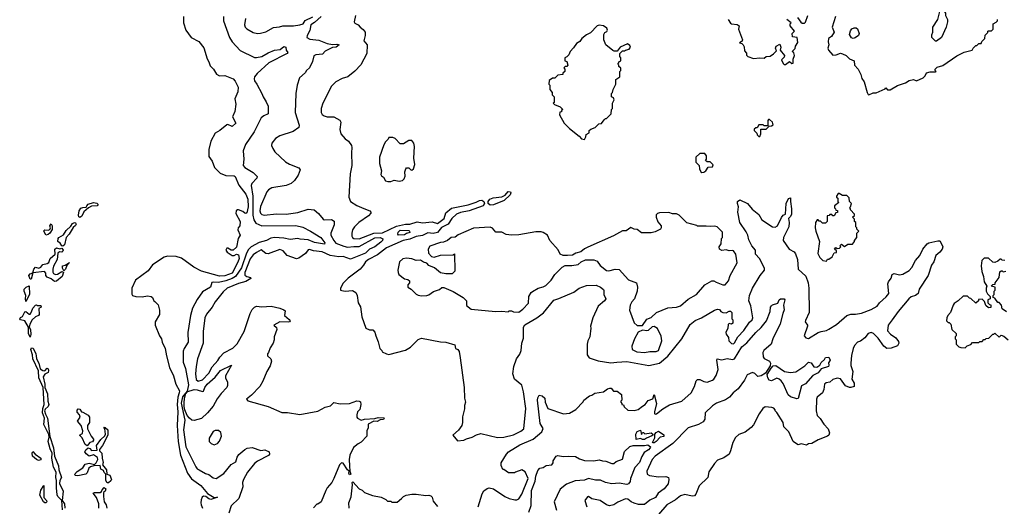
# Model space of a CAD drawing. Extents: x 2239805 to 2396427, y 665731 to 772158.
# Tile 210 of 256: x 2348497 to 2357805, y 694221 to 698824. Entities that reach past the tile are written whole.
import ezdxf

# ---------------------------------------------------------------- set-up
doc = ezdxf.new("R2010")
doc.units = 0

msp = doc.modelspace()

# ---------------------------------------------------------------- linework, layer by layer
at = {"layer": '0CON05XD'}
for points in [[(2357165, 698620), (2357155, 698620), (2357120, 698655), (2357118.3, 698681.7), (2357130, 698705), (2357130, 698755), (2357177.5, 698825), (2357200, 698915), (2357225, 698920), (2357250, 698885), (2357250, 698865), (2357267.5, 698825), (2357267.5, 698805), (2357256.4, 698753.6), (2357210, 698655), (2357165, 698620)], [(2350045.8, 698855.8), (2350044.4, 698795), (2350065.8, 698725), (2350116.4, 698656.4), (2350189.1, 698619.1), (2350238.8, 698558.8), (2350267.8, 698455), (2350285.7, 698425), (2350297.5, 698387.5), (2350328, 698355), (2350358.3, 698308.3), (2350385, 698293.8), (2350435, 698296.7), (2350515, 698266.2), (2350535, 698243.3), (2350560.8, 698185), (2350559.3, 698140.7), (2350530, 698075), (2350540, 698025), (2350530, 697955), (2350508.8, 697905), (2350540, 697845), (2350506.4, 697813.6), (2350465, 697833.3), (2350455, 697830), (2350390, 697775), (2350345, 697752), (2350304.4, 697675), (2350285.6, 697595), (2350285, 697530), (2350316.8, 697486.8), (2350339.4, 697425), (2350393.4, 697373.4), (2350445, 697350.8), (2350525, 697346.9), (2350535, 697341.2), (2350568.8, 697258.8), (2350635, 697172.5), (2350652.4, 697127.6), (2350656.7, 697053.3), (2350645, 696996.7), (2350635, 696990), (2350625, 696993.3), (2350605, 697010), (2350566.4, 697026.4), (2350555, 697026.2), (2350542, 697015), (2350541.2, 696991.2), (2350580, 696915), (2350576.4, 696873.6), (2350563.3, 696855), (2350558.8, 696835), (2350580, 696785), (2350561.2, 696755), (2350547.7, 696672.3), (2350515, 696643.3), (2350495, 696643.3), (2350465, 696663.3), (2350455, 696662.5), (2350446.7, 696645), (2350456.7, 696625), (2350505, 696592.5), (2350525, 696592.5), (2350545, 696607.5), (2350565, 696600), (2350570.8, 696565), (2350558.3, 696531.7), (2350505.6, 696425), (2350435, 696400.5), (2350385, 696397.7), (2350215, 696444.1), (2350143.3, 696483.3), (2350025, 696569.2), (2349975, 696583.3), (2349895, 696588.1), (2349863, 696577), (2349752.5, 696505), (2349712.5, 696447.5), (2349590.7, 696359.3), (2349557.5, 696285), (2349557, 696227), (2349562.5, 696215), (2349595.8, 696205.8), (2349655, 696204.2), (2349705, 696212.5), (2349740, 696205), (2349752.5, 696195), (2349763.6, 696163.6), (2349775, 696160), (2349807, 696127), (2349817.5, 696075), (2349817.5, 696035), (2349777.5, 695965), (2349776.7, 695935), (2349817.5, 695835), (2349837.5, 695805), (2349844, 695775), (2349872, 695715), (2349883.1, 695645), (2349911.4, 695535), (2349950, 695455), (2349971.4, 695375), (2350006.4, 695315), (2350005.3, 695295), (2349990.3, 695255), (2349984.7, 695185), (2349992.7, 695115), (2349986.2, 694985), (2349995.3, 694835), (2350016.2, 694705), (2350084.5, 694535), (2350120.3, 694480.3), (2350207.7, 694417.7), (2350271.5, 694341.5), (2350335, 694305.8), (2350366.4, 694306.4), (2350341.7, 694298.3), (2350305, 694286.7), (2350285, 694292.2), (2350255, 694314.2), (2350234.1, 694315.9), (2350222.9, 694307.1), (2350213.6, 694283.6), (2350208, 694255), (2350211.4, 694235), (2350225, 694202)], [(2350423.3, 698855), (2350423.3, 698815), (2350480, 698655), (2350506.2, 698615), (2350582.1, 698532.1), (2350715, 698467.5), (2350735, 698465.7), (2350785.4, 698474.6), (2350845, 698512), (2350904.3, 698535.7), (2350958.8, 698541.2), (2350995, 698570), (2351012.5, 698565), (2351016.7, 698535), (2351032.5, 698515), (2351026.7, 698505), (2350850.8, 698415), (2350742.5, 698315), (2350717.5, 698285), (2350713.3, 698265), (2350717.5, 698245), (2350740, 698215), (2350787, 698127), (2350797.5, 698095), (2350828, 698048), (2350846.2, 698005), (2350846.7, 697935), (2350804.3, 697915.7), (2350778.8, 697895), (2350712.5, 697765), (2350630.8, 697645), (2350608, 697585), (2350616.2, 697505), (2350610, 697445), (2350625, 697426.7), (2350705, 697377.5), (2350741.7, 697341.7), (2350737.5, 697325), (2350691.9, 697275), (2350685.6, 697255), (2350700.3, 697155), (2350700.9, 696975), (2350710.7, 696930.7), (2350730.4, 696900.4), (2350785.7, 696875.7), (2351107.9, 696877.9), (2351173.1, 696863.1), (2351245.6, 696825), (2351342.9, 696765), (2351381.2, 696715), (2351378.3, 696701.7), (2351285, 696716), (2351225, 696740.9), (2351147.1, 696747.1), (2351125, 696755.8), (2351055, 696745.4), (2350995, 696756.4), (2350905, 696762.6), (2350871.7, 696758.3), (2350828.6, 696735), (2350761.9, 696718.1), (2350685.5, 696675), (2350660.7, 696649.3), (2350642.2, 696615), (2350593.6, 696476.4), (2350536.1, 696393.9), (2350505, 696375.2), (2350445, 696355.2), (2350375, 696339.5), (2350325, 696342), (2350312.5, 696337.5), (2350302, 696295), (2350225, 696250.8), (2350175, 696176.2), (2350131.1, 696095), (2350112.9, 696025), (2350087.5, 695865), (2350090, 695775), (2350050, 695715), (2350042.8, 695687.2), (2350040.9, 695585), (2350063.2, 695525), (2350091.1, 695368.9), (2350080, 695310), (2350035, 695257.5), (2350022.3, 695197.7), (2350057.1, 695035), (2350044.8, 694944.8), (2350068.7, 694785), (2350161.4, 694595), (2350175, 694576.2), (2350192.5, 694565), (2350252.3, 694532.3), (2350285, 694521.2), (2350325, 694492), (2350355, 694483.8), (2350425, 694532.5), (2350495, 694616.2), (2350539.3, 694640.7), (2350553.3, 694685), (2350569.3, 694710.7), (2350625, 694760), (2350648.3, 694771.7), (2350695, 694777.5), (2350775, 694750), (2350815, 694753.8), (2350855.7, 694735.7), (2350858.8, 694715), (2350849.7, 694700.3), (2350745, 694648.8), (2350715, 694626.2), (2350651.2, 694545), (2350611.2, 694475), (2350603.8, 694445), (2350606.7, 694405), (2350567.5, 694295), (2350496.2, 694225), (2350472.5, 694155)], [(2350632.5, 698835), (2350620.8, 698775), (2350628, 698755), (2350645, 698738), (2350705, 698704.2), (2350745, 698694.2), (2350773, 698697), (2350825, 698710.6), (2350895, 698749.4), (2350953.8, 698756.2), (2350985, 698766.2), (2351085, 698766), (2351144.1, 698775.9), (2351175, 698786.7), (2351194.5, 698815.5), (2351267.8, 698852.2)], [(2351346, 698855), (2351285, 698799.2), (2351248.8, 698775), (2351238.9, 698721.1), (2351214, 698675), (2351212.5, 698655), (2351240.7, 698640.7), (2351325, 698629.2), (2351405, 698598.6), (2351455, 698590), (2351495, 698593.3), (2351517.5, 698585), (2351487.5, 698565), (2351455, 698561.2), (2351385, 698527.5), (2351360.9, 698499.1), (2351297.5, 698492.5), (2351276.4, 698483.6), (2351265, 698430), (2351235, 698370), (2351207.5, 698345), (2351195, 698322.5), (2351142.5, 698275), (2351120, 698205), (2351106.2, 698125), (2351101.2, 697945), (2351140, 697825), (2351136.7, 697805), (2351083.6, 697766.4), (2350956.2, 697726.2), (2350915, 697700), (2350880, 697655), (2350877, 697633), (2350888.8, 697605), (2350910, 697575), (2351009.5, 697479.5), (2351046.1, 697456.1), (2351135, 697422.5), (2351147.5, 697405), (2351130, 697355), (2351095.8, 697304.2), (2351064.1, 697275.9), (2351015, 697256.2), (2350880, 697235), (2350850, 697215), (2350833.3, 697195), (2350772.7, 697057.3), (2350766.2, 697015), (2350773.3, 696995), (2350785, 696981.2), (2350806.4, 696976.4), (2350925, 696986.7), (2351015, 696983.8), (2351125, 697001.2), (2351225, 697033.3), (2351280, 697025), (2351322, 696992), (2351365, 696937.5), (2351375, 696932.5), (2351443, 696933), (2351469.3, 696919.3), (2351471.2, 696885), (2351438.8, 696805), (2351438, 696785), (2351465, 696734.4), (2351485, 696710.4), (2351562, 696682), (2351595, 696671.1), (2351655, 696679.5), (2351705, 696678.1), (2351855, 696761.2), (2351903.8, 696763.8), (2351930, 696750), (2351927.8, 696735), (2351911.5, 696718.5), (2351853.2, 696676.8), (2351804.5, 696655), (2351765, 696616), (2351625, 696558.8), (2351555, 696582.9), (2351515, 696581.3), (2351432.5, 696592.5), (2351355, 696628.2), (2351275, 696636.9), (2351235, 696651.2), (2351224.3, 696645.7), (2351198.8, 696611.2), (2351135, 696567.5), (2351115, 696563.3), (2351025, 696592.5), (2350986.4, 696636.4), (2350955, 696650), (2350845, 696610), (2350825, 696613.8), (2350778, 696648), (2350736.6, 696623.4)], [(2351670, 698865), (2351657.5, 698805), (2351665, 698792.5), (2351697.5, 698775), (2351714.1, 698754.1), (2351745, 698731.2), (2351761.4, 698705), (2351762.5, 698675), (2351750.8, 698625), (2351780.5, 698585), (2351778.8, 698505), (2351722.3, 698397.7), (2351664, 698336), (2351597.7, 698282.3), (2351545, 698268.8), (2351485, 698236), (2351444, 698195), (2351361.2, 698035), (2351346.2, 697985), (2351346.4, 697946.4), (2351356.1, 697926.1), (2351375, 697913.8), (2351405, 697906.2), (2351465, 697906.7), (2351523, 697873), (2351533.3, 697855), (2351523.8, 697785), (2351533.3, 697745), (2351575, 697697.5), (2351606.4, 697676.4), (2351632.5, 697635), (2351637.5, 697615), (2351633.3, 697565), (2351637.5, 697445), (2351620, 697365), (2351608.8, 697145), (2351625, 697103.8), (2351685, 697065.8), (2351749.4, 697039.4), (2351807.5, 697015), (2351816.7, 697005), (2351816.2, 696995), (2351795, 696970), (2351703.8, 696905), (2351661.2, 696865), (2351643.8, 696835), (2351636.4, 696806.4), (2351636.2, 696775), (2351642.7, 696762.7), (2351655, 696754.4), (2351705, 696750.6), (2351845, 696805.3), (2351925, 696808.8), (2352059.9, 696870.1), (2352145, 696888.9), (2352185, 696891.2), (2352255, 696912.7), (2352304, 696904), (2352395, 696913.3), (2352445, 696897.1), (2352510, 696945), (2352525, 696998.1), (2352578, 697042), (2352736.8, 697073.2), (2352812.8, 697097.2), (2352845, 697113.5), (2352865, 697117.5), (2352885.3, 697105.3), (2352890, 697085), (2352878.9, 697065), (2352745.8, 697015), (2352665, 696999.5), (2352625.5, 696985), (2352580.9, 696945), (2352548.7, 696891.3), (2352485, 696858.1), (2352445, 696810.3), (2352405, 696800.2), (2352355, 696807.6), (2352305.6, 696784.4), (2352245, 696772.8), (2352185, 696746.6), (2352123, 696737), (2351963.8, 696665), (2351878.7, 696601.3), (2351794, 696555), (2351766.7, 696535), (2351748.3, 696501.7), (2351715.9, 696464.1), (2351600.7, 696379.3), (2351555, 696332.5), (2351530, 696285), (2351530, 696265), (2351541.7, 696261.7), (2351575, 696256.7), (2351641.7, 696261.7), (2351673, 696243), (2351686.4, 696216.4), (2351697.5, 696145), (2351719.3, 696109.3), (2351730, 696015), (2351770, 695905), (2351805, 695890), (2351835, 695890), (2351855, 695870), (2351863, 695833), (2351887, 695777), (2351900, 695715), (2351920, 695695), (2351923.3, 695683.3), (2351963, 695663), (2351985, 695657.5), (2352145, 695698.8), (2352190, 695725), (2352265, 695797.5), (2352295, 695812.5), (2352475, 695777.5), (2352525, 695773.8), (2352609.5, 695749.5), (2352617.5, 695715), (2352637.5, 695705), (2352651.2, 695685), (2352660.8, 695625), (2352698.6, 695345), (2352700.6, 695245), (2352710, 695205), (2352701.4, 695175), (2352701.7, 695141.7)], [(2355195, 698827.5), (2355215, 698792.5), (2355226.4, 698786.4), (2355279.3, 698779.3), (2355297, 698767), (2355293.6, 698733.6), (2355330, 698635), (2355328.3, 698621.7), (2355300, 698605), (2355325, 698600), (2355337, 698587), (2355346.4, 698566.4), (2355348.3, 698528.3), (2355367, 698507), (2355368.3, 698488.3), (2355380, 698475), (2355435, 698457.5), (2355495, 698463.3), (2355535, 698460), (2355553, 698477), (2355591.7, 698478.3), (2355621.7, 698501.7), (2355651.7, 698528.3), (2355642.5, 698555), (2355647.5, 698575), (2355681.7, 698591.7), (2355692.5, 698565), (2355687.5, 698535), (2355727.5, 698485), (2355725, 698470), (2355700, 698445), (2355715, 698410), (2355725, 698400), (2355735, 698400), (2355775, 698430), (2355795, 698410), (2355808.3, 698411.7), (2355808.3, 698451.7), (2355822.5, 698485), (2355815, 698510), (2355800, 698525), (2355828.3, 698551.7), (2355830, 698575), (2355851.7, 698608.3), (2355847.5, 698655), (2355801.7, 698661.7), (2355800, 698695), (2355820, 698715), (2355780, 698765), (2355780, 698785), (2355790, 698795), (2355750, 698825)], [(2355850, 698845), (2355880.7, 698800.7), (2355895, 698790), (2355915, 698790), (2355925, 698800), (2355946.2, 698865)], [(2356210, 698855), (2356177.5, 698755), (2356197.5, 698705), (2356170, 698665), (2356143.3, 698646.7), (2356140, 698615), (2356147.5, 698585), (2356137.5, 698555), (2356142.5, 698535), (2356185, 698490), (2356215, 698492.5), (2356255, 698506.7), (2356275, 698502.5), (2356310, 698485), (2356343, 698453), (2356386.4, 698436.4), (2356387.5, 698395), (2356422.5, 698355), (2356450, 698305), (2356458.3, 698268.3), (2356480, 698235), (2356507.5, 698135), (2356516.7, 698116.7), (2356525, 698114)], [(2356525, 698114), (2356565, 698131.2), (2356595, 698133.8), (2356678.3, 698171.7), (2356685, 698180), (2356701.7, 698161.7), (2356725, 698160), (2356795, 698202.5), (2356871.7, 698228.3), (2356905, 698250), (2356945, 698257.5), (2356975, 698247.5), (2357037, 698273), (2357057, 698293), (2357068.3, 698321.7), (2357105, 698330), (2357155, 698330), (2357160, 698335), (2357150, 698345), (2357150, 698355), (2357170, 698375), (2357225, 698392.5), (2357355, 698483.3), (2357425, 698516.7), (2357500, 698535), (2357510, 698555), (2357535, 698580), (2357545, 698580), (2357565, 698600), (2357585, 698600), (2357591.7, 698618.3), (2357620, 698645), (2357623, 698677), (2357648.3, 698701.7), (2357650, 698715), (2357655, 698720), (2357685, 698720), (2357700, 698735), (2357700, 698785), (2357728.3, 698801.7), (2357740, 698815), (2357740, 698825)], [(2353835, 697692.5), (2353850, 697715), (2353851.7, 697738.3), (2353880, 697755), (2353880, 697775), (2353895, 697790), (2353937, 697803), (2353971.7, 697838.3), (2353998.3, 697841.7), (2354021.7, 697878.3), (2354035, 697890), (2354045, 697890), (2354087, 697933), (2354090, 697975), (2354100, 697985), (2354100, 698035), (2354117.5, 698065), (2354110, 698085), (2354090, 698095), (2354090, 698125), (2354100, 698135), (2354107.5, 698165), (2354132.5, 698215), (2354133, 698257), (2354170, 698285), (2354170, 698335), (2354180, 698345), (2354180, 698365), (2354161.7, 698381.7), (2354160, 698395), (2354150, 698405), (2354160, 698415), (2354160, 698425), (2354180, 698435), (2354180, 698465), (2354170, 698475), (2354170, 698505), (2354195, 698530), (2354215, 698530), (2354223, 698537), (2354260, 698545), (2354270, 698565), (2354265, 698580), (2354243, 698597), (2354172.5, 698565), (2354145, 698527.5), (2354117, 698527), (2354103.9, 698533.9), (2354037, 698587), (2354020, 698635), (2354017.5, 698685), (2354027, 698703), (2354046.4, 698713.6), (2354052.5, 698725), (2354046.7, 698745), (2354015, 698766.2), (2353975, 698772.5), (2353955, 698766.7), (2353891.4, 698698.6), (2353855, 698682.5), (2353812.5, 698645), (2353793, 698617), (2353760.7, 698599.3), (2353733, 698557), (2353700, 698525), (2353688.3, 698491.7), (2353668.3, 698471.7), (2353650, 698465), (2353650, 698435), (2353668.3, 698428.3), (2353680, 698395), (2353668.3, 698381.7), (2353655, 698380), (2353641.7, 698368.3), (2353650, 698355), (2353650, 698335), (2353631.7, 698318.3), (2353630, 698305), (2353585, 698300), (2353555, 698270), (2353535, 698270), (2353501.7, 698248.3), (2353500, 698215), (2353510, 698205), (2353510, 698165), (2353530, 698135), (2353530, 698115), (2353550, 698095), (2353548.3, 698041.7), (2353540, 698035), (2353551.7, 698021.7), (2353605, 698000), (2353630, 697975), (2353620, 697965), (2353618.3, 697951.7), (2353601.7, 697948.3), (2353600, 697925), (2353642.5, 697845), (2353693.6, 697793.6), (2353785, 697722.5), (2353807, 697697), (2353835, 697692.5)], [(2356375, 698646.7), (2356361.7, 698651.7), (2356341.2, 698685), (2356351.2, 698718.8), (2356365, 698736.7), (2356385, 698748.8), (2356405, 698746.7), (2356418, 698738), (2356433.8, 698695), (2356426.7, 698675), (2356395, 698653.8), (2356375, 698646.7)], [(2355495, 697720), (2355502.5, 697745), (2355501.7, 697788.3), (2355555, 697790), (2355582.5, 697817.5), (2355605, 697818.8), (2355619.7, 697830.3), (2355615, 697856.2), (2355585, 697880), (2355575, 697880), (2355570.7, 697869.3), (2355568.3, 697821.7), (2355535, 697820), (2355525, 697830), (2355485, 697830), (2355468.3, 697801.7), (2355455, 697800), (2355441.7, 697788.3), (2355440, 697775), (2355465, 697750), (2355470, 697735), (2355485, 697720), (2355495, 697720)], [(2351977, 697293), (2352005, 697293.3), (2352036.4, 697306.4), (2352085, 697296.7), (2352115.9, 697304.1), (2352130.7, 697319.3), (2352140, 697345), (2352137.5, 697385), (2352147.5, 697415), (2352155, 697422.5), (2352175, 697422.5), (2352193.6, 697403.6), (2352205, 697400), (2352220, 697415), (2352232.5, 697455), (2352222.5, 697515), (2352230, 697625), (2352222.5, 697655), (2352205, 697680), (2352175, 697680), (2352125, 697650), (2352095, 697650), (2352045, 697700), (2352025, 697710), (2351985, 697710), (2351980, 697695), (2351955, 697670), (2351939.3, 697640.7), (2351897.5, 697525), (2351897.5, 697465), (2351916.7, 697395), (2351910.7, 697360.7), (2351917, 697347), (2351937.5, 697335), (2351955, 697300), (2351977, 697293)], [(2354945, 697380), (2354965, 697383.3), (2354983.3, 697395), (2355005, 697430), (2355045, 697433.8), (2355051.7, 697451.7), (2355025, 697480), (2354995, 697480), (2354981.7, 697491.7), (2354990, 697505), (2354990, 697535), (2354975, 697560), (2354925, 697560), (2354890, 697525), (2354890, 697475), (2354920, 697445), (2354922.5, 697415), (2354937.5, 697385), (2354945, 697380)], [(2352945, 697070.8), (2352924.7, 697084.7), (2352925.4, 697105), (2352942.3, 697127.7), (2352972, 697138), (2353055, 697148.5), (2353085.4, 697164.6), (2353115, 697197.8), (2353135.6, 697195.6), (2353140.6, 697185), (2353133.8, 697166.2), (2353076, 697114), (2352975, 697074.5), (2352945, 697070.8)], [(2352701.7, 695141.7), (2352683.9, 695066.1), (2352683.3, 695015), (2352675.9, 694984.1), (2352645, 694940), (2352590, 694895), (2352635, 694840), (2352695, 694847.5), (2352720, 694860), (2352775, 694873.8), (2352815, 694898), (2352855, 694911.2), (2353015, 694870.8), (2353074.2, 694874.2), (2353165, 694896.7), (2353235, 694932.1), (2353263.5, 694955), (2353282.3, 695145), (2353260.4, 695305), (2353245, 695366.7), (2353175, 695422.5), (2353160, 695475), (2353167.5, 695545), (2353193.3, 695615), (2353225, 695660), (2353236.7, 695695), (2353243.8, 695765), (2353258.1, 695811.9), (2353259.5, 695915), (2353270.8, 695939.2), (2353385, 696005.5), (2353448.6, 696051.4), (2353545, 696170), (2353594.4, 696185.6), (2353735, 696248), (2353785, 696285.8), (2353855, 696309.2), (2353945, 696313.8), (2353987.5, 696295), (2354015, 696272.5), (2354020, 696265), (2354020, 696225), (2354037.5, 696185), (2354025, 696163.3), (2353964.2, 696115.8), (2353915.9, 696004.1), (2353892.5, 695925), (2353897.5, 695905), (2353886.7, 695825), (2353867.5, 695785), (2353862.5, 695755), (2353863, 695653), (2353880, 695625), (2353965, 695598), (2354085, 695579.4), (2354142.5, 695585), (2354235, 695591.4), (2354445, 695554.3), (2354546.4, 695573.6), (2354625, 695642), (2354755.8, 695804.2), (2354835, 695940), (2354882.3, 695977.7), (2354942.5, 696005), (2355065, 696076.7), (2355095, 696086.7), (2355113, 696083), (2355125, 696062.5), (2355143.6, 696053.6), (2355175, 696052.5), (2355205, 696067.5), (2355217, 696067), (2355230, 696055), (2355230, 695995), (2355237.5, 695985), (2355237.5, 695955), (2355227, 695943), (2355205, 695950), (2355195, 695940), (2355192.5, 695905), (2355173.9, 695863.9), (2355175, 695850), (2355196.4, 695816.4), (2355200, 695785), (2355225, 695760), (2355245, 695759.2), (2355255, 695766), (2355285.6, 695824.4), (2355342.5, 695885), (2355395, 695962.5), (2355422.5, 695985), (2355427, 696003), (2355408.3, 696118.3), (2355390, 696165), (2355396.7, 696215), (2355423.3, 696285), (2355496, 696404), (2355536.7, 696455), (2355538.8, 696475), (2355490, 696565), (2355454, 696605), (2355453.3, 696645), (2355418.8, 696685), (2355390.3, 696740.3), (2355380.8, 696785), (2355366.1, 696816.1), (2355303.5, 696905), (2355286.7, 697005), (2355293, 697053), (2355282, 697085), (2355283.3, 697105), (2355305, 697118.8), (2355376.6, 697086.6), (2355421.7, 697031.7), (2355485, 696980), (2355511.4, 696931.4), (2355615, 696865.4), (2355637.5, 696862.5), (2355660.6, 696875), (2355697.1, 696952.9), (2355715, 696976), (2355736.7, 696985), (2355742.5, 697085), (2355765, 697132.5), (2355785, 697140), (2355782.5, 697105), (2355794.2, 697035), (2355793.1, 696985), (2355785, 696963.8), (2355766.2, 696943.8), (2355771.9, 696905), (2355766.9, 696865), (2355718, 696765), (2355713.8, 696735), (2355772, 696655), (2355816.8, 696626.8), (2355830.9, 696610.9), (2355849.4, 696555), (2355855.3, 696465.3), (2355927.3, 696397.3), (2355949.2, 696335), (2355956, 696285), (2355958.8, 696055), (2355925, 695980), (2355923.8, 695965), (2355943.3, 695935), (2355943.3, 695925), (2355912.5, 695835), (2355930, 695815), (2355955, 695810), (2356045, 695864), (2356075, 695875.8), (2356125, 695884), (2356146.4, 695896.4), (2356218.3, 695941.7), (2356315, 696025.6), (2356355, 696038), (2356397.7, 696037.7), (2356455, 696046.9), (2356545, 696082.3), (2356604, 696115), (2356624.5, 696145.5), (2356688.9, 696201.1), (2356712.9, 696235), (2356703.1, 696325), (2356710, 696345), (2356735, 696380), (2356746.2, 696413.8), (2356765, 696423.8), (2356815, 696410.6), (2356845, 696415.6), (2356905, 696452.5), (2356931.4, 696478.6), (2356965.7, 696545), (2357007.2, 696592.8), (2357036, 696655), (2357075, 696703.8), (2357091.2, 696715), (2357175, 696733.3), (2357191.7, 696731.7), (2357198.3, 696728.3), (2357223.3, 696675), (2357218.8, 696655), (2357196.2, 696625), (2357157.7, 696592.3), (2357139.2, 696535), (2357117.9, 696502.1), (2357085.8, 696405), (2356998.6, 696275), (2356990, 696235), (2356965.5, 696214.5), (2356925, 696201.4), (2356902, 696185), (2356800, 696065), (2356746.3, 695983.7), (2356705.6, 695935), (2356701.5, 695881.5), (2356730.6, 695850.6), (2356780, 695815), (2356805, 695780), (2356807, 695763), (2356795, 695740), (2356735, 695716.2), (2356694.1, 695714.1), (2356665, 695737.5), (2356611.7, 695811.7), (2356567.5, 695855), (2356545, 695863.8), (2356516.7, 695855), (2356485, 695813.3), (2356445, 695783.8), (2356417.7, 695772.3), (2356389.1, 695740.9), (2356376.6, 695713.4), (2356361.7, 695648.3), (2356353.1, 695575), (2356353.3, 695553.3), (2356372, 695495), (2356362.5, 695425), (2356385.8, 695385.8), (2356386.7, 695355), (2356355, 695343.8), (2356340, 695345), (2356305, 695360), (2356255, 695427.1), (2356225.7, 695434.3), (2356185, 695420.6), (2356155, 695395.8), (2356122.2, 695387.8), (2356105.7, 695375), (2356098.6, 695325), (2356086, 695295), (2356037.3, 695252.7), (2356028, 695235), (2356025.7, 695125), (2356035, 695081.2), (2356065, 695052), (2356099.7, 694999.7), (2356141.2, 694955), (2356153, 694917), (2356146.7, 694895), (2356135, 694883.8), (2356045, 694850), (2355985, 694816.2), (2355955, 694812.5), (2355935, 694800), (2355885, 694812.5), (2355855, 694802.5), (2355820, 694825), (2355810, 694835), (2355767.5, 694925), (2355721.7, 694971.7), (2355713.6, 695013.6), (2355655, 695110), (2355640, 695125), (2355640, 695135), (2355625, 695150), (2355607, 695157), (2355545, 695162.5), (2355523.6, 695146.4), (2355486.2, 695095), (2355435, 694992.5), (2355412.3, 694967.7), (2355355, 694921.2), (2355295, 694901.2), (2355265, 694872), (2355240, 694825), (2355218, 694745), (2355204.1, 694715.9), (2355155, 694680), (2355095, 694658), (2355064.4, 694625.6), (2355012.3, 694547.7), (2355001.2, 694495), (2354919.2, 694415), (2354888, 694335), (2354875, 694321.2), (2354855, 694318), (2354785, 694333.8), (2354745, 694321.2), (2354697.3, 694282.7), (2354614.5, 694235.5), (2354536, 694145)], [(2356125, 696540), (2356135, 696560), (2356145, 696560), (2356178.3, 696581.7), (2356195, 696620), (2356218.3, 696621.7), (2356218.3, 696638.3), (2356200, 696655), (2356211.7, 696668.3), (2356225, 696660), (2356248.3, 696661.7), (2356260, 696675), (2356250, 696685), (2356265, 696700), (2356295, 696680), (2356325, 696700), (2356368.3, 696701.7), (2356390, 696725), (2356390, 696735), (2356410, 696765), (2356410, 696805), (2356430, 696825), (2356411.7, 696841.7), (2356410, 696855), (2356400, 696865), (2356400, 696905), (2356390, 696915), (2356388.3, 696938.3), (2356370, 696955), (2356388.3, 696971.7), (2356390, 696985), (2356350, 697025), (2356350, 697035), (2356340, 697045), (2356350, 697055), (2356360, 697085), (2356340, 697105), (2356338.3, 697138.3), (2356315, 697160), (2356275, 697160), (2356245, 697180), (2356235, 697180), (2356220, 697155), (2356220, 697145), (2356230, 697135), (2356230, 697105), (2356240, 697095), (2356200, 697065), (2356200, 697045), (2356210, 697035), (2356211.7, 697021.7), (2356228.3, 697018.3), (2356228.3, 697001.7), (2356211.7, 696998.3), (2356195, 696970), (2356185, 696970), (2356175, 696980), (2356155, 696980), (2356148.3, 696971.7), (2356131.7, 696968.3), (2356130, 696915), (2356115, 696900), (2356085, 696900), (2356068.3, 696918.3), (2356055, 696920), (2356045, 696930), (2356035, 696930), (2356020, 696905), (2356017.5, 696855), (2356022.5, 696825), (2356057.5, 696725), (2356043, 696613), (2356062.5, 696575), (2356090, 696545), (2356125, 696540)], [(2349065, 696953.3), (2349055, 696960), (2349053.8, 696975), (2349060, 697015), (2349075, 697040), (2349095, 697048.8), (2349125, 697050), (2349130, 697065), (2349145, 697080), (2349194.1, 697095.9), (2349225, 697090), (2349240, 697075), (2349230, 697065), (2349175, 697060), (2349146.4, 697043.6), (2349103.9, 697006.1), (2349085.7, 696964.3), (2349065, 696953.3)], [(2354385, 695930), (2354425, 695992.5), (2354465, 696006.7), (2354516.2, 696055), (2354625, 696100), (2354705.8, 696104.2), (2354745, 696118.8), (2354815, 696181.2), (2354894.2, 696225.8), (2354972.5, 696315), (2355040, 696355), (2355060, 696355), (2355080.5, 696340.5), (2355142.5, 696315), (2355166.7, 696315), (2355196.2, 696355), (2355214.1, 696405.9), (2355278.8, 696525), (2355266.7, 696605), (2355246.4, 696636.4), (2355235, 696642.5), (2355205, 696637.5), (2355175, 696647.5), (2355135, 696642.5), (2355112.5, 696655), (2355110, 696675), (2355127, 696703), (2355130, 696755), (2355140, 696765), (2355140, 696815), (2355090, 696865), (2355065, 696872.5), (2355025, 696867.5), (2354985, 696872.5), (2354905, 696870), (2354897, 696877), (2354803, 696903), (2354730, 696975), (2354705, 696987.5), (2354668.3, 696988.3), (2354635, 697000), (2354545, 696997.5), (2354525, 696990), (2354513, 696977), (2354513, 696957), (2354530.7, 696910.7), (2354560, 696875), (2354562.5, 696855), (2354555, 696842.5), (2354505, 696817.5), (2354465, 696807.5), (2354375, 696807.5), (2354335, 696840), (2354305, 696842.5), (2354273, 696857), (2354231.7, 696828.3), (2354195, 696826.7), (2354111.7, 696778.3), (2353866.4, 696673.6), (2353835, 696657.5), (2353801.7, 696628.3), (2353753, 696617), (2353721.7, 696598.3), (2353675, 696592.5), (2353633.6, 696593.6), (2353607, 696607), (2353588.8, 696648.8), (2353507.5, 696735), (2353485, 696787.5), (2353445, 696812.5), (2353425, 696816.7), (2353375, 696816.2), (2353215, 696788.8), (2353145, 696786), (2353095, 696791.4), (2353054.4, 696814.4), (2352997.5, 696815), (2352965, 696851.2), (2352945, 696862), (2352786.4, 696853.6), (2352640.5, 696789.5), (2352615, 696767.5), (2352576.1, 696763.9), (2352540, 696735), (2352501.7, 696718.3), (2352473.6, 696716.4), (2352375, 696682.5), (2352357.5, 696655), (2352360, 696615), (2352390, 696585), (2352415, 696577.5), (2352475, 696597.5), (2352595, 696600), (2352608.3, 696608.3), (2352610, 696445), (2352585, 696420), (2352525, 696420), (2352475, 696430), (2352417, 696477), (2352365, 696500), (2352345, 696520), (2352315, 696530), (2352285, 696550), (2352245, 696547.5), (2352205, 696563.3), (2352155, 696570), (2352119.3, 696560.7), (2352086.4, 696533.6), (2352072.5, 696455), (2352073.6, 696433.6), (2352082.5, 696415), (2352135, 696372.5), (2352165, 696367.5), (2352182.5, 696355), (2352182.5, 696335), (2352167.5, 696315), (2352167.5, 696295), (2352197.5, 696275), (2352245, 696227.5), (2352265, 696217.5), (2352295, 696213.3), (2352345, 696216.7), (2352365, 696222.5), (2352408.3, 696251.7), (2352465, 696272.5), (2352488.3, 696291.7), (2352505, 696292.5), (2352595, 696252.5), (2352690, 696195), (2352720, 696165), (2352721.7, 696121.7), (2352765, 696087.5), (2352995, 696063.3), (2353055, 696067.5), (2353115, 696060), (2353125, 696070), (2353145, 696070), (2353165, 696060), (2353215, 696057.5), (2353252.5, 696085), (2353308.3, 696141.7), (2353310, 696205), (2353333.3, 696245), (2353345, 696253.8), (2353397.5, 696285), (2353445, 696296), (2353470.3, 696309.7), (2353520.5, 696359.5), (2353556.1, 696413.9), (2353625, 696482.5), (2353655, 696497.5), (2353715, 696497.5), (2353775, 696507.5), (2353805, 696532.5), (2353847, 696553), (2353925, 696553.8), (2353955, 696540), (2353985, 696500), (2354045, 696452), (2354065, 696448), (2354125.9, 696464.1), (2354165, 696460), (2354252.7, 696362.7), (2354326.7, 696335), (2354336, 696295), (2354333.8, 696255), (2354310, 696185), (2354283.3, 696155), (2354267.5, 696125), (2354263, 696077), (2354305, 695957.5), (2354335, 695932.5), (2354385, 695930)], [(2348745, 696786.7), (2348723.8, 696826.2), (2348734, 696836), (2348765, 696832), (2348781.7, 696838.3), (2348787.5, 696855), (2348781.2, 696875), (2348795, 696892.5), (2348802.5, 696875), (2348805, 696840), (2348782, 696805), (2348765, 696792.2), (2348745, 696786.7)], [(2348905, 696682.5), (2348893.6, 696683.6), (2348879.3, 696709.3), (2348857.5, 696725), (2348860, 696755), (2348866.7, 696765), (2348910, 696790), (2348935, 696830), (2348979.3, 696870.7), (2348995, 696897.5), (2349015, 696906.7), (2349023.6, 696903.6), (2349029.2, 696889.2), (2349025, 696876.7), (2349002.3, 696857.7), (2348965.4, 696794.6), (2348936.2, 696765), (2348920, 696695), (2348905, 696682.5)], [(2352077, 696787), (2352070.8, 696795), (2352073.8, 696815), (2352095, 696832.2), (2352175, 696829.6), (2352183.1, 696825), (2352185, 696811.4), (2352155, 696803.1), (2352135, 696789.7), (2352077, 696787)], [(2348825, 696346.7), (2348795, 696373.3), (2348755, 696390), (2348743, 696403), (2348742.5, 696425), (2348732.5, 696442.5), (2348620, 696430), (2348605, 696370), (2348595, 696370), (2348584.3, 696405), (2348595, 696419.2), (2348620, 696430), (2348630.6, 696465), (2348645, 696483.8), (2348677.3, 696472.7), (2348695.7, 696484.3), (2348715, 696508.8), (2348755, 696517.5), (2348771.7, 696528.3), (2348785, 696566.7), (2348832.5, 696605), (2348827.5, 696655), (2348845, 696667.5), (2348875, 696657.5), (2348895, 696662.5), (2348908.8, 696645), (2348905.8, 696634.2), (2348895, 696626.7), (2348873, 696627), (2348857.5, 696615), (2348851.2, 696555), (2348817.7, 696492.3), (2348809.2, 696465), (2348810, 696435), (2348815, 696423.3), (2348835, 696413.3), (2348853.9, 696416.1), (2348895, 696442.5), (2348910, 696435), (2348898, 696395), (2348845, 696351.2), (2348825, 696346.7)], [(2350736.6, 696623.4), (2350705, 696600.8), (2350675, 696561.4), (2350624.2, 696434.2), (2350626.1, 696406.1), (2350645, 696393.8), (2350677.5, 696385), (2350682.5, 696375), (2350635, 696348.9), (2350565, 696328.2), (2350458, 696285), (2350421.1, 696248.9), (2350346.2, 696155), (2350315.8, 696104.2), (2350262.7, 696037.3), (2350246.2, 696005), (2350231.2, 695875), (2350231.2, 695765), (2350176.2, 695615), (2350164, 695545), (2350158, 695475), (2350165, 695420), (2350185, 695404.2), (2350225, 695417.1), (2350285, 695481.5), (2350315, 695540.6), (2350370.3, 695599.7), (2350389.2, 695630.8), (2350425, 695673.5), (2350512.2, 695717.8), (2350551.1, 695758.9), (2350618.6, 695875), (2350674.1, 696045.9), (2350695, 696082.5), (2350717.5, 696105), (2350735, 696113.3), (2350785, 696108.8), (2350873, 696113), (2350956.4, 696096.4), (2350995, 696080), (2351005, 696070), (2351000, 696025), (2351045, 695989.2), (2351054.2, 695975), (2351048.8, 695965), (2351035, 695962.2), (2350955, 695965.5), (2350900, 695935), (2350923.6, 695913.6), (2350926.7, 695895), (2350903.3, 695825), (2350903.3, 695795), (2350893.3, 695765), (2350865, 695720), (2350850, 695675), (2350840, 695665), (2350840, 695645), (2350870, 695615), (2350877.5, 695595), (2350865, 695550), (2350832.3, 695497.7), (2350794, 695405), (2350766.2, 695355), (2350687.7, 695272.3), (2350640, 695235), (2350655, 695220), (2350845, 695166.7), (2350975, 695110), (2351028.3, 695108.3), (2351145, 695088.8), (2351315, 695121.2), (2351385, 695158.8), (2351435, 695170), (2351465, 695203.3), (2351525, 695191.2), (2351615, 695194.2), (2351682.4, 695217.6), (2351705.8, 695215.8), (2351720, 695210), (2351722.5, 695185), (2351711.7, 695138.3), (2351690, 695115), (2351683, 695087), (2351682.5, 695065), (2351690, 695055), (2351725, 695036.7), (2351755, 695046), (2351855, 695052.5), (2351885, 695061.2), (2351938.3, 695058.3), (2351942.5, 695055), (2351935, 695041.2), (2351905, 695040), (2351875, 695023.8), (2351845, 695027.5), (2351791.7, 694998.3), (2351790, 694965), (2351780, 694935), (2351780, 694885), (2351725, 694827.5), (2351695, 694812.5), (2351653.6, 694776.4), (2351617.5, 694705), (2351612.5, 694665), (2351615.8, 694604.2), (2351616.2, 694555), (2351625.7, 694525), (2351615, 694520), (2351608.8, 694535), (2351610, 694555), (2351595, 694566.7), (2351555, 694630), (2351538.3, 694631.7), (2351520, 694615), (2351467.5, 694485), (2351447.5, 694445), (2351402.5, 694395), (2351389.3, 694370.7), (2351347, 694263), (2351315, 694240), (2351305, 694240), (2351273, 694207)], [(2357810, 696545), (2357785, 696550), (2357775, 696560), (2357765, 696560), (2357745, 696540), (2357715, 696527.5), (2357695, 696530), (2357655, 696567.5), (2357615, 696570), (2357592.5, 696545), (2357587.5, 696495), (2357593.6, 696443.6), (2357607.5, 696395), (2357613.6, 696343.6), (2357640, 696305), (2357632.5, 696285), (2357632.5, 696255), (2357645, 696230), (2357670, 696205), (2357670, 696185), (2357650, 696175), (2357650, 696145), (2357665, 696130), (2357678.3, 696128.3), (2357678.3, 696101.7), (2357655, 696100), (2357630.7, 696120.7), (2357617, 696157), (2357595, 696180), (2357561.7, 696178.3), (2357560, 696165), (2357535, 696142.5), (2357488.3, 696188.3), (2357475, 696190), (2357458.3, 696208.3), (2357415, 696210), (2357370, 696165), (2357330, 696140), (2357320, 696125), (2357297, 696053), (2357270, 696025), (2357262.5, 696005), (2357260, 695975), (2357275, 695960), (2357285, 695960), (2357300, 695945), (2357310, 695895), (2357350, 695855), (2357350, 695835), (2357340, 695825), (2357340, 695805), (2357350, 695795), (2357350, 695755), (2357375, 695730), (2357393, 695723), (2357435, 695720), (2357455, 695740), (2357488.3, 695751.7), (2357505, 695770), (2357565, 695770), (2357575, 695780), (2357595, 695780), (2357611.7, 695798.3), (2357625, 695800), (2357635, 695810), (2357658.3, 695811.7), (2357695, 695850), (2357705, 695850), (2357715, 695860), (2357755, 695820), (2357775, 695840), (2357800.7, 695830.7), (2357840, 695795)], [(2348915, 696450), (2348900, 696475), (2348902.5, 696495), (2348927.5, 696502.5), (2348968.3, 696528.3), (2348941.7, 696498.3), (2348930, 696465), (2348915, 696450)], [(2357825, 696060), (2357785, 696090), (2357780, 696125), (2357755, 696150), (2357745, 696150), (2357715, 696190), (2357700, 696195), (2357700, 696215), (2357710, 696225), (2357710, 696255), (2357720, 696265), (2357720, 696295), (2357680, 696305), (2357695, 696320), (2357718.3, 696321.7), (2357720, 696335), (2357757.5, 696385), (2357761.7, 696438.3), (2357775, 696450), (2357785, 696450), (2357795, 696440), (2357820, 696445)], [(2348555, 696160), (2348550, 696185), (2348556.2, 696215), (2348540, 696255), (2348540, 696275), (2348556.7, 696295), (2348585, 696307.5), (2348590.6, 696225), (2348555, 696160)], [(2352831.5, 694215), (2352870.3, 694339.7), (2352885, 694366.7), (2352915, 694390), (2352935, 694396), (2352975, 694386.2), (2353082.5, 694315), (2353125, 694296.2), (2353176.1, 694283.9), (2353195, 694283.8), (2353215, 694293.3), (2353243.9, 694336.1), (2353303.3, 694485), (2353275, 694547.5), (2353245, 694567.5), (2353185, 694542.5), (2353175, 694537.5), (2353118.3, 694538.3), (2353075, 694570), (2353065, 694570), (2353048.3, 694608.3), (2353048.3, 694631.7), (2353097.5, 694715), (2353117.5, 694735), (2353225, 694803.8), (2353352.3, 694857.7), (2353433.6, 694926.4), (2353446.1, 694956.1), (2353417.5, 695005), (2353392.9, 695225), (2353395, 695246.7), (2353408, 695272), (2353435, 695267.1), (2353462.5, 695245), (2353465.8, 695205), (2353490, 695145), (2353637, 695097), (2353695, 695102.5), (2353753, 695137), (2353825, 695210), (2353830, 695225), (2353883, 695267), (2353907, 695273), (2353935, 695290), (2354017, 695303), (2354055, 695332.5), (2354075, 695340), (2354088.3, 695338.3), (2354111.7, 695311.7), (2354145, 695310), (2354185, 695280), (2354190, 695225), (2354180, 695215), (2354180, 695205), (2354190, 695195), (2354190, 695185), (2354205, 695180), (2354211.7, 695161.7), (2354245, 695130), (2354305, 695127.5), (2354345, 695137.5), (2354383, 695167), (2354410, 695185), (2354439.3, 695220.7), (2354483, 695237), (2354495, 695280), (2354518, 695195), (2354496.7, 695115), (2354497.5, 695097.5), (2354503.6, 695093.6), (2354517.5, 695095), (2354577.7, 695142.3), (2354640.4, 695179.6), (2354755, 695216.9), (2354843.3, 695295), (2354877, 695353), (2354892.7, 695407.3), (2354905, 695420.8), (2354925, 695420), (2354965, 695401.9), (2354995, 695395.7), (2355045, 695413.1), (2355058.1, 695425), (2355080.5, 695459.5), (2355100.6, 695515), (2355086.4, 695603.6), (2355090, 695615), (2355135, 695607.5), (2355185, 695619.4), (2355235, 695609.4), (2355254.3, 695615.7), (2355325, 695730.8), (2355371.8, 695768.2), (2355455.6, 695865), (2355506.7, 695913.3), (2355558.1, 695975), (2355591.9, 696065), (2355595.9, 696104.1), (2355605, 696116.7), (2355615, 696126.7), (2355665, 696142.5), (2355677.5, 696175), (2355690, 696185), (2355725, 696182.5), (2355730, 696175), (2355718.8, 696125), (2355725, 696080), (2355710, 696045), (2355685, 695947.5), (2355616.1, 695803.9), (2355600, 695755), (2355530.8, 695695), (2355522.4, 695677.6), (2355524.5, 695634.5), (2355535, 695620.6), (2355585, 695594), (2355595.8, 695574.2), (2355590, 695550), (2355548.3, 695481.7), (2355505, 695454.4), (2355475, 695448.8), (2355446.8, 695476.8), (2355425, 695486.7), (2355375, 695465.6), (2355348.1, 695415), (2355288.3, 695331.7), (2355242.9, 695295), (2355207.4, 695252.6), (2355170.4, 695229.6), (2355085, 695195.4), (2355045, 695170.4), (2354975.8, 695105), (2354972.9, 695045), (2354959.4, 695020.6), (2354915, 694994.5), (2354815, 694964.4), (2354670, 694815), (2354504.2, 694695), (2354475.7, 694665), (2354426.2, 694555), (2354427.5, 694525), (2354452.3, 694512.3), (2354535, 694501.2), (2354603.6, 694503.6), (2354630, 694495), (2354633.3, 694475), (2354627.1, 694435), (2354590, 694385), (2354533.4, 694346.6), (2354506.2, 694303.8), (2354455, 694280), (2354405, 694238.6), (2354347.9, 694237.9), (2354305, 694249.4), (2354276.2, 694265), (2354245, 694289.2), (2354225, 694292.2), (2354150, 694260), (2354112.5, 694235), (2354073.9, 694226.1), (2354044.5, 694234.5), (2353985, 694275.7), (2353905, 694292), (2353875, 694313.8), (2353865, 694312), (2353840, 694275), (2353858.1, 694215)], [(2348595, 695822.5), (2348580, 695855), (2348580, 695915), (2348546.7, 695975), (2348505, 695984), (2348496.7, 695995), (2348505, 696007.5), (2348523, 696017), (2348545, 696060), (2348555, 696063.3), (2348585, 696040), (2348595, 696040), (2348609.4, 696060.6), (2348620, 696095), (2348645, 696122.5), (2348655, 696127.5), (2348665, 696120), (2348695, 696120), (2348700, 696105), (2348677.5, 696092.5), (2348680, 696035), (2348673.3, 696025), (2348646.1, 696013.9), (2348616, 695984), (2348591.2, 695945), (2348587, 695917), (2348598, 695895), (2348601.2, 695845), (2348595, 695822.5)], [(2354405, 695677.1), (2354455, 695684.3), (2354515, 695686), (2354534.4, 695695.6), (2354567.1, 695785), (2354559.7, 695829.7), (2354525, 695902.5), (2354495, 695923.3), (2354475, 695917.5), (2354437, 695883), (2354425, 695880), (2354385, 695887.5), (2354345, 695867.5), (2354308.8, 695805), (2354283.3, 695735), (2354287.5, 695705), (2354331.7, 695681.7), (2354405, 695677.1)], [(2348902, 694188), (2348893.8, 694275), (2348855.8, 694315), (2348850.7, 694330.7), (2348843.5, 694395), (2348845.6, 694465), (2348837.8, 694495), (2348841.1, 694545), (2348815, 694592.5), (2348801.5, 694675), (2348802.7, 694725), (2348784, 694764), (2348767.1, 694835), (2348774.5, 694875), (2348770.8, 694900.8), (2348723.5, 694995), (2348731.2, 695055), (2348712.5, 695105), (2348714.4, 695145), (2348727.9, 695185), (2348718.8, 695345), (2348677.5, 695435), (2348673.6, 695503.6), (2348619.4, 695615), (2348619.2, 695655), (2348602, 695705), (2348609.3, 695720.7), (2348625, 695716.7), (2348650.8, 695665), (2348653.2, 695643.2), (2348656, 695616), (2348676.7, 695575), (2348691.3, 695521.3), (2348715, 695505.8), (2348735, 695503.3), (2348755, 695527.5), (2348765, 695520), (2348768.8, 695505), (2348765, 695487.5), (2348735, 695472.5), (2348718.8, 695445), (2348734, 695375), (2348733.6, 695343.6), (2348760, 695285), (2348763.3, 695215), (2348771.5, 695185), (2348765.7, 695165), (2348738.8, 695141.2), (2348732, 695125), (2348741.2, 695091.2), (2348760.5, 695055), (2348780.7, 694880.7), (2348815.4, 694774.6), (2348826.2, 694695), (2348864.5, 694605), (2348865.7, 694565), (2348891.1, 694495), (2348876.2, 694463.8), (2348873.4, 694436.6), (2348907.3, 694365), (2348897.5, 694275), (2348918.9, 694245), (2348922.5, 694205)], [(2355845, 695237.5), (2355785, 695256.2), (2355762, 695275), (2355713.9, 695383.9), (2355695, 695409.2), (2355675, 695422.5), (2355655, 695433.8), (2355605, 695407.5), (2355582.9, 695415), (2355568.6, 695435), (2355563.3, 695466.7), (2355600.8, 695529.2), (2355620.3, 695549.7), (2355645, 695553.1), (2355726.2, 695495), (2355785, 695486.5), (2355835, 695492.2), (2355920.3, 695549.7), (2355955, 695584.2), (2355979.3, 695579.3), (2356005, 695540), (2356032, 695538), (2356062.5, 695555), (2356075, 695580), (2356105, 695610), (2356115, 695630), (2356145, 695632.5), (2356160, 695605), (2356143, 695577), (2356147.5, 695555), (2356142.5, 695545), (2356075, 695522.5), (2356046.2, 695485), (2355995, 695458), (2355925, 695380.8), (2355888.8, 695361.2), (2355855, 695240), (2355845, 695237.5)], [(2350145, 695034.1), (2350125, 695036.9), (2350100.9, 695055), (2350080.8, 695080.8), (2350058.2, 695135), (2350051.1, 695165), (2350052, 695198), (2350055.6, 695245), (2350068.3, 695291.7), (2350076, 695295), (2350077, 695303), (2350145, 695325.4), (2350174.4, 695324.4), (2350225, 695307.5), (2350235, 695310), (2350248, 695345), (2350267.8, 695375), (2350346, 695444), (2350395, 695505.7), (2350500, 695555), (2350441.4, 695455), (2350442.9, 695435), (2350460.9, 695395), (2350461.8, 695365), (2350454.5, 695345), (2350401.5, 695288.5), (2350363, 695237), (2350325, 695168.1), (2350271.1, 695105), (2350215, 695052.8), (2350145, 695034.1)], [(2349135, 694792.5), (2349116.7, 694805), (2349087.5, 694867.5), (2349062.5, 694895), (2349089.3, 694910.7), (2349093.3, 694935), (2349076.7, 694985), (2349042.5, 695025), (2349067.5, 695065), (2349062.5, 695085), (2349040.7, 695110.7), (2349040.7, 695129.3), (2349048.3, 695141.7), (2349065, 695140), (2349080, 695115), (2349095, 695112.5), (2349145, 695083.8), (2349155.8, 695065), (2349157.5, 695015), (2349136.7, 694985), (2349138.8, 694955), (2349171.2, 694885), (2349193.8, 694855), (2349193.6, 694846.4), (2349185, 694832.5), (2349160, 694825), (2349135, 694792.5)], [(2349335, 694442.5), (2349325, 694442.5), (2349310, 694465), (2349310, 694525), (2349295, 694540), (2349289.3, 694559.3), (2349263, 694573), (2349257, 694607), (2349197, 694603), (2349165, 694593.3), (2349149.5, 694580.5), (2349133.6, 694536.4), (2349123.3, 694526.7), (2349045, 694510), (2349023, 694513), (2349013.3, 694523.3), (2349039.5, 694550.5), (2349094.2, 694585.8), (2349115, 694618.8), (2349155, 694630), (2349203, 694617), (2349218.8, 694631.2), (2349236.7, 694665), (2349231.7, 694681.7), (2349195, 694706.7), (2349155, 694696.7), (2349125, 694716.2), (2349111.2, 694735), (2349123.2, 694756.8), (2349145, 694773.3), (2349159.3, 694769.3), (2349175, 694747.5), (2349228.3, 694751.7), (2349223.3, 694795), (2349265, 694852.5), (2349301.2, 694888.8), (2349306.4, 694903.6), (2349302.5, 694952.5), (2349291.7, 694968.3), (2349305, 694967.5), (2349330, 694945), (2349328.8, 694895), (2349280, 694795), (2349251.7, 694758.3), (2349250, 694745), (2349273, 694723), (2349276, 694675), (2349286, 694635), (2349280, 694615), (2349316, 694565), (2349320, 694525), (2349348.8, 694515), (2349363.3, 694475), (2349359.2, 694460.8), (2349335, 694442.5)], [(2350335, 694804), (2350366.7, 694815), (2350385, 694837.5), (2350403.3, 694885), (2350398.3, 694918.3), (2350377, 694937), (2350345, 694937.5), (2350325, 694927.5), (2350286.7, 694865), (2350287.5, 694835), (2350307.5, 694815), (2350335, 694804)], [(2354405, 694852.5), (2354385, 694853.3), (2354365, 694863.8), (2354325, 694853.3), (2354321.4, 694905), (2354335, 694928.8), (2354365, 694940), (2354375, 694900), (2354385, 694920), (2354395, 694920), (2354407.5, 694907.5), (2354465, 694916), (2354482.5, 694905), (2354482.5, 694895), (2354473.6, 694886.4), (2354423, 694867), (2354405, 694852.5)], [(2354485, 694820), (2354480, 694825), (2354501.7, 694868.3), (2354502.5, 694905), (2354515, 694920), (2354535, 694932.5), (2354586.4, 694896.4), (2354585, 694882.5), (2354550, 694875), (2354515, 694833.3), (2354495, 694822.5), (2354485, 694820)], [(2353309.5, 694165), (2353331.9, 694228.1), (2353335, 694370), (2353369.9, 694460.1), (2353377.1, 694505), (2353395, 694560), (2353415, 694581.4), (2353445, 694588), (2353475, 694607.5), (2353526.7, 694615), (2353538.8, 694631.2), (2353541.2, 694651.2), (2353567.5, 694695), (2353585, 694703.3), (2353635, 694690.8), (2353685, 694695.7), (2353751.7, 694691.7), (2353789.4, 694669.4), (2353835, 694655.5), (2353925, 694650), (2353975, 694660), (2354005, 694650.6), (2354039.1, 694649.1), (2354095, 694627.5), (2354115, 694627.5), (2354135.5, 694644.5), (2354195, 694666.7), (2354215, 694740), (2354265, 694786.2), (2354297, 694797), (2354405, 694797.5), (2354435, 694803.3), (2354460, 694785), (2354457.5, 694775), (2354440, 694755), (2354399.5, 694730.5), (2354376.9, 694693.1), (2354355, 694636), (2354310.5, 694589.5), (2354271.4, 694485), (2354267.5, 694455), (2354252.5, 694435), (2354235, 694427.5), (2354165, 694439.4), (2354095, 694433.3), (2354035, 694447.9), (2353987.6, 694467.6), (2353941.8, 694468.2), (2353875, 694484.7), (2353835, 694468.6), (2353747.1, 694462.9), (2353665, 694429.3), (2353605, 694382.2), (2353548, 694265), (2353572, 694185)], [(2348675, 694656), (2348655, 694664.2), (2348617.5, 694695), (2348613.3, 694725), (2348621.7, 694738.3), (2348643.8, 694713.8), (2348695, 694676), (2348695, 694660), (2348675, 694656)], [(2348745, 694254), (2348735, 694254.3), (2348722, 694265), (2348686, 694325), (2348695, 694373.3), (2348725, 694417.5), (2348725.8, 694305.8), (2348751.2, 694275), (2348753.8, 694265), (2348745, 694254)], [(2351612.5, 694205), (2351607.5, 694255), (2351629.3, 694310.7), (2351642.9, 694425), (2351640, 694445), (2351645, 694452.5), (2351705, 694386.7), (2351735, 694372.5), (2351755, 694352.5), (2351833, 694323), (2351915, 694307.5), (2351957, 694287), (2351975, 694270), (2352005, 694270), (2352015, 694260), (2352065, 694260), (2352107.5, 694295), (2352125, 694312.5), (2352150, 694325), (2352205, 694336.7), (2352245, 694336.7), (2352335, 694323.3), (2352365, 694327.5), (2352385, 694320), (2352397, 694307), (2352405, 694270), (2352445, 694220)], [(2349243.8, 694205), (2349244.2, 694245), (2349223.6, 694303.6), (2349192.5, 694345), (2349205, 694352.5), (2349258, 694352), (2349270, 694360), (2349275, 694377.5), (2349295, 694397.5), (2349310, 694385), (2349305.8, 694364.2), (2349288.3, 694351.7), (2349288.8, 694315), (2349294, 694265), (2349314, 694235), (2349319.4, 694205)]]:
    msp.add_lwpolyline(points, dxfattribs=at)

doc.saveas('drawing.dxf')
